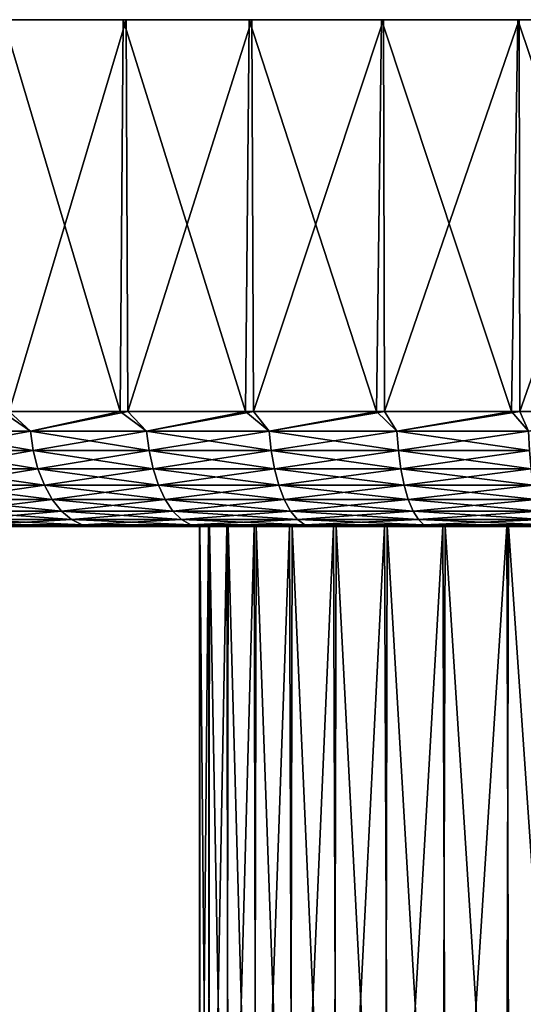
# Model space of a CAD drawing. Header units: metres. Extents: x -106 to 264, y -111 to 81.
# Tile 130 of 256: x 60 to 71, y 59 to 81. Entities that reach past the tile are written whole.
import ezdxf

# ---------------------------------------------------------------- set-up
doc = ezdxf.new("R2010")
doc.units = ezdxf.units.M
doc.layers.add('solid_20422013', color=7, linetype='CONTINUOUS')

msp = doc.modelspace()

# ---------------------------------------------------------------- linework, layer by layer
at = {"layer": 'solid_20422013'}
for points in [[(59.274078, 80.599998, -24.560667), (61.804089, 72.099998, -26.153971), (59.238464, 72.099998, -24.536491)], [(59.274078, 80.599998, -24.560667), (61.864067, 80.599998, -26.185276), (61.804089, 72.099998, -26.153971)], [(59.353111, 80.599998, 24.616077), (61.864067, 80.599998, -26.185276), (59.274078, 80.599998, -24.560667)], [(61.935207, 80.599998, 26.225109), (59.353111, 80.599998, 24.616077), (59.391655, 72.099998, 24.643549)], [(61.935207, 80.599998, 26.225109), (61.864067, 80.599998, -26.185276), (59.353111, 80.599998, 24.616077)], [(61.935207, 80.599998, 26.225109), (59.391655, 72.099998, 24.643549), (61.967304, 72.099998, 26.245014)], [(61.864067, 80.599998, -26.185276), (64.519913, 72.099998, -27.504137), (61.804089, 72.099998, -26.153971)], [(61.864067, 80.599998, -26.185276), (64.600792, 80.599998, -27.539022), (64.519913, 72.099998, -27.504137)], [(61.935207, 80.599998, 26.225109), (64.600792, 80.599998, -27.539022), (61.864067, 80.599998, -26.185276)], [(64.660385, 80.599998, 27.564747), (61.935207, 80.599998, 26.225109), (61.967304, 72.099998, 26.245014)], [(64.660385, 80.599998, 27.564747), (64.600792, 80.599998, -27.539022), (61.935207, 80.599998, 26.225109)], [(64.660385, 80.599998, 27.564747), (61.967304, 72.099998, 26.245014), (64.69149, 72.099998, 27.578236)], [(64.600792, 80.599998, -27.539022), (67.358185, 72.099998, -28.573191), (64.519913, 72.099998, -27.504137)], [(64.600792, 80.599998, -27.539022), (67.471748, 80.599998, -28.607393), (67.358185, 72.099998, -28.573191)], [(64.660385, 80.599998, 27.564747), (67.471748, 80.599998, -28.607393), (64.600792, 80.599998, -27.539022)], [(67.516037, 80.599998, 28.621628), (64.660385, 80.599998, 27.564747), (64.69149, 72.099998, 27.578236)], [(67.516037, 80.599998, 28.621628), (67.471748, 80.599998, -28.607393), (64.660385, 80.599998, 27.564747)], [(67.516037, 80.599998, 28.621628), (64.69149, 72.099998, 27.578236), (67.536362, 72.099998, 28.629587)], [(67.471748, 80.599998, -28.607393), (70.289894, 72.099998, -29.350204), (67.358185, 72.099998, -28.573191)], [(67.471748, 80.599998, -28.607393), (70.429214, 80.599998, -29.37936), (70.289894, 72.099998, -29.350204)], [(67.516037, 80.599998, 28.621628), (70.429214, 80.599998, -29.37936), (67.471748, 80.599998, -28.607393)], [(70.457497, 80.599998, 29.385166), (67.516037, 80.599998, 28.621628), (67.536362, 72.099998, 28.629587)], [(70.457497, 80.599998, 29.385166), (70.429214, 80.599998, -29.37936), (67.516037, 80.599998, 28.621628)], [(70.457497, 80.599998, 29.385166), (67.536362, 72.099998, 28.629587), (70.472855, 72.099998, 29.388323)], [(70.429214, 80.599998, -29.37936), (73.285072, 72.099998, -29.82724), (70.289894, 72.099998, -29.350204)], [(70.429214, 80.599998, -29.37936), (73.433304, 80.599998, -29.84181), (73.285072, 72.099998, -29.82724)], [(70.457497, 80.599998, 29.385166), (73.433304, 80.599998, -29.84181), (70.429214, 80.599998, -29.37936)], [(73.447121, 80.599998, 29.842968), (70.457497, 80.599998, 29.385166), (70.472855, 72.099998, 29.388323)], [(73.447121, 80.599998, 29.842968), (73.433304, 80.599998, -29.84181), (70.457497, 80.599998, 29.385166)], [(73.447121, 80.599998, 29.842968), (70.472855, 72.099998, 29.388323), (73.470947, 72.099998, 29.846689)], [(59.853699, 71.668884, -24.912949), (57.491962, 71.668884, -23.161364), (59.238464, 72.099998, -24.536491)], [(57.491962, 71.668884, 23.161364), (59.853699, 71.668884, 24.912949), (59.391655, 72.099998, 24.643549)], [(59.853699, 71.668884, -24.912949), (59.238464, 72.099998, -24.536491), (61.804089, 72.099998, -26.153971)], [(59.853699, 71.668884, 24.912949), (61.967304, 72.099998, 26.245014), (59.391655, 72.099998, 24.643549)], [(62.375751, 71.668884, -26.424608), (59.853699, 71.668884, -24.912949), (61.804089, 72.099998, -26.153971)], [(59.853699, 71.668884, 24.912949), (62.375751, 71.668884, 26.424608), (61.967304, 72.099998, 26.245014)], [(62.375751, 71.668884, -26.424608), (61.804089, 72.099998, -26.153971), (64.519913, 72.099998, -27.504137)], [(62.375751, 71.668884, 26.424608), (64.69149, 72.099998, 27.578236), (61.967304, 72.099998, 26.245014)], [(65.033829, 71.668884, -27.681786), (62.375751, 71.668884, -26.424608), (64.519913, 72.099998, -27.504137)], [(62.375751, 71.668884, 26.424608), (65.033829, 71.668884, 27.681786), (64.69149, 72.099998, 27.578236)], [(65.033829, 71.668884, -27.681786), (64.519913, 72.099998, -27.504137), (67.358185, 72.099998, -28.573191)], [(65.033829, 71.668884, 27.681786), (67.536362, 72.099998, 28.629587), (64.69149, 72.099998, 27.578236)], [(67.80233, 71.668884, -28.672371), (65.033829, 71.668884, -27.681786), (67.358185, 72.099998, -28.573191)], [(65.033829, 71.668884, 27.681786), (67.80233, 71.668884, 28.672371), (67.536362, 72.099998, 28.629587)], [(67.80233, 71.668884, -28.672371), (67.358185, 72.099998, -28.573191), (70.289894, 72.099998, -29.350204)], [(67.80233, 71.668884, 28.672371), (70.472855, 72.099998, 29.388323), (67.536362, 72.099998, 28.629587)], [(70.654594, 71.668884, -29.386826), (67.80233, 71.668884, -28.672371), (70.289894, 72.099998, -29.350204)], [(67.80233, 71.668884, 28.672371), (70.654594, 71.668884, 29.386826), (70.472855, 72.099998, 29.388323)], [(70.654594, 71.668884, -29.386826), (70.289894, 72.099998, -29.350204), (73.285072, 72.099998, -29.82724)], [(70.654594, 71.668884, 29.386826), (73.470947, 72.099998, 29.846689), (70.472855, 72.099998, 29.388323)], [(59.916161, 71.247414, 24.819473), (59.853699, 71.668884, 24.912949), (57.491962, 71.668884, 23.161364)], [(57.563282, 71.247414, 23.074459), (59.916161, 71.247414, 24.819473), (57.491962, 71.668884, 23.161364)], [(57.563282, 71.247414, -23.074459), (57.491962, 71.668884, -23.161364), (59.853699, 71.668884, -24.912949)], [(59.916161, 71.247414, -24.819473), (57.563282, 71.247414, -23.074459), (59.853699, 71.668884, -24.912949)], [(62.428749, 71.247414, 26.32546), (62.375751, 71.668884, 26.424608), (59.853699, 71.668884, 24.912949)], [(59.916161, 71.247414, 24.819473), (62.428749, 71.247414, 26.32546), (59.853699, 71.668884, 24.912949)], [(59.916161, 71.247414, -24.819473), (59.853699, 71.668884, -24.912949), (62.375751, 71.668884, -26.424608)], [(62.428749, 71.247414, -26.32546), (59.916161, 71.247414, -24.819473), (62.375751, 71.668884, -26.424608)], [(65.076851, 71.247414, 27.577921), (65.033829, 71.668884, 27.681786), (62.375751, 71.668884, 26.424608)], [(62.428749, 71.247414, 26.32546), (65.076851, 71.247414, 27.577921), (62.375751, 71.668884, 26.424608)], [(62.428749, 71.247414, -26.32546), (62.375751, 71.668884, -26.424608), (65.033829, 71.668884, -27.681786)], [(65.076851, 71.247414, -27.577921), (62.428749, 71.247414, -26.32546), (65.033829, 71.668884, -27.681786)], [(67.834969, 71.247414, 28.564789), (67.80233, 71.668884, 28.672371), (65.033829, 71.668884, 27.681786)], [(65.076851, 71.247414, 27.577921), (67.834969, 71.247414, 28.564789), (65.033829, 71.668884, 27.681786)], [(65.076851, 71.247414, -27.577921), (65.033829, 71.668884, -27.681786), (67.80233, 71.668884, -28.672371)], [(67.834969, 71.247414, -28.564789), (65.076851, 71.247414, -27.577921), (67.80233, 71.668884, -28.672371)], [(70.676529, 71.247414, 29.276564), (70.654594, 71.668884, 29.386826), (67.80233, 71.668884, 28.672371)], [(67.834969, 71.247414, 28.564789), (70.676529, 71.247414, 29.276564), (67.80233, 71.668884, 28.672371)], [(67.834969, 71.247414, -28.564789), (67.80233, 71.668884, -28.672371), (70.654594, 71.668884, -29.386826)], [(70.676529, 71.247414, -29.276564), (67.834969, 71.247414, -28.564789), (70.654594, 71.668884, -29.386826)], [(60.018368, 70.851891, 24.666506), (59.916161, 71.247414, 24.819473), (57.563282, 71.247414, 23.074459)], [(57.679993, 70.851891, 22.932247), (60.018368, 70.851891, 24.666506), (57.563282, 71.247414, 23.074459)], [(57.679993, 70.851891, -22.932247), (57.563282, 71.247414, -23.074459), (59.916161, 71.247414, -24.819473)], [(60.018368, 70.851891, -24.666506), (57.679993, 70.851891, -22.932247), (59.916161, 71.247414, -24.819473)], [(62.515472, 70.851891, 26.163212), (62.428749, 71.247414, 26.32546), (59.916161, 71.247414, 24.819473)], [(60.018368, 70.851891, 24.666506), (62.515472, 70.851891, 26.163212), (59.916161, 71.247414, 24.819473)], [(60.018368, 70.851891, -24.666506), (59.916161, 71.247414, -24.819473), (62.428749, 71.247414, -26.32546)], [(62.515472, 70.851891, -26.163212), (60.018368, 70.851891, -24.666506), (62.428749, 71.247414, -26.32546)], [(65.147255, 70.851891, 27.407951), (65.076851, 71.247414, 27.577921), (62.428749, 71.247414, 26.32546)], [(62.515472, 70.851891, 26.163212), (65.147255, 70.851891, 27.407951), (62.428749, 71.247414, 26.32546)], [(62.515472, 70.851891, -26.163212), (62.428749, 71.247414, -26.32546), (65.076851, 71.247414, -27.577921)], [(65.147255, 70.851891, -27.407951), (62.515472, 70.851891, -26.163212), (65.076851, 71.247414, -27.577921)], [(67.888367, 70.851891, 28.388739), (67.834969, 71.247414, 28.564789), (65.076851, 71.247414, 27.577921)], [(65.147255, 70.851891, 27.407951), (67.888367, 70.851891, 28.388739), (65.076851, 71.247414, 27.577921)], [(65.147255, 70.851891, -27.407951), (65.076851, 71.247414, -27.577921), (67.834969, 71.247414, -28.564789)], [(67.888367, 70.851891, -28.388739), (65.147255, 70.851891, -27.407951), (67.834969, 71.247414, -28.564789)], [(70.712418, 70.851891, 29.096127), (70.676529, 71.247414, 29.276564), (67.834969, 71.247414, 28.564789)], [(67.888367, 70.851891, 28.388739), (70.712418, 70.851891, 29.096127), (67.834969, 71.247414, 28.564789)], [(67.888367, 70.851891, -28.388739), (67.834969, 71.247414, -28.564789), (70.676529, 71.247414, -29.276564)], [(70.712418, 70.851891, -29.096127), (67.888367, 70.851891, -28.388739), (70.676529, 71.247414, -29.276564)], [(60.157215, 70.49437, 24.458704), (60.018368, 70.851891, 24.666506), (57.679993, 70.851891, 22.932247)], [(57.838539, 70.49437, 22.739056), (60.157215, 70.49437, 24.458704), (57.679993, 70.851891, 22.932247)], [(57.838539, 70.49437, -22.739056), (57.679993, 70.851891, -22.932247), (60.018368, 70.851891, -24.666506)], [(60.157215, 70.49437, -24.458704), (57.838539, 70.49437, -22.739056), (60.018368, 70.851891, -24.666506)], [(62.633286, 70.49437, 25.942801), (62.515472, 70.851891, 26.163212), (60.018368, 70.851891, 24.666506)], [(60.157215, 70.49437, 24.458704), (62.633286, 70.49437, 25.942801), (60.018368, 70.851891, 24.666506)], [(60.157215, 70.49437, -24.458704), (60.018368, 70.851891, -24.666506), (62.515472, 70.851891, -26.163212)], [(62.633286, 70.49437, -25.942801), (60.157215, 70.49437, -24.458704), (62.515472, 70.851891, -26.163212)], [(65.242897, 70.49437, 27.177055), (65.147255, 70.851891, 27.407951), (62.515472, 70.851891, 26.163212)], [(62.633286, 70.49437, 25.942801), (65.242897, 70.49437, 27.177055), (62.515472, 70.851891, 26.163212)], [(62.633286, 70.49437, -25.942801), (62.515472, 70.851891, -26.163212), (65.147255, 70.851891, -27.407951)], [(65.242897, 70.49437, -27.177055), (62.633286, 70.49437, -25.942801), (65.147255, 70.851891, -27.407951)], [(67.960922, 70.49437, 28.14958), (67.888367, 70.851891, 28.388739), (65.147255, 70.851891, 27.407951)], [(65.242897, 70.49437, 27.177055), (67.960922, 70.49437, 28.14958), (65.147255, 70.851891, 27.407951)], [(65.242897, 70.49437, -27.177055), (65.147255, 70.851891, -27.407951), (67.888367, 70.851891, -28.388739)], [(67.960922, 70.49437, -28.14958), (65.242897, 70.49437, -27.177055), (67.888367, 70.851891, -28.388739)], [(70.761177, 70.49437, 28.851007), (70.712418, 70.851891, 29.096127), (67.888367, 70.851891, 28.388739)], [(67.960922, 70.49437, 28.14958), (70.761177, 70.49437, 28.851007), (67.888367, 70.851891, 28.388739)], [(67.960922, 70.49437, -28.14958), (67.888367, 70.851891, -28.388739), (70.712418, 70.851891, -29.096127)], [(70.761177, 70.49437, -28.851007), (67.960922, 70.49437, -28.14958), (70.712418, 70.851891, -29.096127)], [(60.328476, 70.18573, 24.202394), (60.157215, 70.49437, 24.458704), (57.838539, 70.49437, 22.739056)], [(58.0341, 70.18573, 22.500767), (60.328476, 70.18573, 24.202394), (57.838539, 70.49437, 22.739056)], [(58.0341, 70.18573, -22.500767), (57.838539, 70.49437, -22.739056), (60.157215, 70.49437, -24.458704)], [(60.328476, 70.18573, -24.202394), (58.0341, 70.18573, -22.500767), (60.157215, 70.49437, -24.458704)], [(62.778599, 70.18573, 25.670938), (62.633286, 70.49437, 25.942801), (60.157215, 70.49437, 24.458704)], [(60.328476, 70.18573, 24.202394), (62.778599, 70.18573, 25.670938), (60.157215, 70.49437, 24.458704)], [(60.328476, 70.18573, -24.202394), (60.157215, 70.49437, -24.458704), (62.633286, 70.49437, -25.942801)], [(62.778599, 70.18573, -25.670938), (60.328476, 70.18573, -24.202394), (62.633286, 70.49437, -25.942801)], [(65.360863, 70.18573, 26.89226), (65.242897, 70.49437, 27.177055), (62.633286, 70.49437, 25.942801)], [(62.778599, 70.18573, 25.670938), (65.360863, 70.18573, 26.89226), (62.633286, 70.49437, 25.942801)], [(62.778599, 70.18573, -25.670938), (62.633286, 70.49437, -25.942801), (65.242897, 70.49437, -27.177055)], [(65.360863, 70.18573, -26.89226), (62.778599, 70.18573, -25.670938), (65.242897, 70.49437, -27.177055)], [(68.0504, 70.18573, 27.854591), (67.960922, 70.49437, 28.14958), (65.242897, 70.49437, 27.177055)], [(65.360863, 70.18573, 26.89226), (68.0504, 70.18573, 27.854591), (65.242897, 70.49437, 27.177055)], [(65.360863, 70.18573, -26.89226), (65.242897, 70.49437, -27.177055), (67.960922, 70.49437, -28.14958)], [(68.0504, 70.18573, -27.854591), (65.360863, 70.18573, -26.89226), (67.960922, 70.49437, -28.14958)], [(70.82132, 70.18573, 28.54867), (70.761177, 70.49437, 28.851007), (67.960922, 70.49437, 28.14958)], [(68.0504, 70.18573, 27.854591), (70.82132, 70.18573, 28.54867), (67.960922, 70.49437, 28.14958)], [(68.0504, 70.18573, -27.854591), (67.960922, 70.49437, -28.14958), (70.761177, 70.49437, -28.851007)], [(70.82132, 70.18573, -28.54867), (68.0504, 70.18573, -27.854591), (70.761177, 70.49437, -28.851007)], [(60.526936, 69.935371, 23.90538), (60.328476, 70.18573, 24.202394), (58.0341, 70.18573, 22.500767)], [(58.260715, 69.935371, 22.224634), (60.526936, 69.935371, 23.90538), (58.0341, 70.18573, 22.500767)], [(58.260715, 69.935371, -22.224634), (58.0341, 70.18573, -22.500767), (60.328476, 70.18573, -24.202394)], [(60.526936, 69.935371, -23.90538), (58.260715, 69.935371, -22.224634), (60.328476, 70.18573, -24.202394)], [(62.946987, 69.935371, 25.355904), (62.778599, 70.18573, 25.670938), (60.328476, 70.18573, 24.202394)], [(60.526936, 69.935371, 23.90538), (62.946987, 69.935371, 25.355904), (60.328476, 70.18573, 24.202394)], [(60.526936, 69.935371, -23.90538), (60.328476, 70.18573, -24.202394), (62.778599, 70.18573, -25.670938)], [(62.946987, 69.935371, -25.355904), (60.526936, 69.935371, -23.90538), (62.778599, 70.18573, -25.670938)], [(65.497559, 69.935371, 26.562235), (65.360863, 70.18573, 26.89226), (62.778599, 70.18573, 25.670938)], [(62.946987, 69.935371, 25.355904), (65.497559, 69.935371, 26.562235), (62.778599, 70.18573, 25.670938)], [(62.946987, 69.935371, -25.355904), (62.778599, 70.18573, -25.670938), (65.360863, 70.18573, -26.89226)], [(65.497559, 69.935371, -26.562235), (62.946987, 69.935371, -25.355904), (65.360863, 70.18573, -26.89226)], [(68.154099, 69.935371, 27.512758), (68.0504, 70.18573, 27.854591), (65.360863, 70.18573, 26.89226)], [(65.497559, 69.935371, 26.562235), (68.154099, 69.935371, 27.512758), (65.360863, 70.18573, 26.89226)], [(65.497559, 69.935371, -26.562235), (65.360863, 70.18573, -26.89226), (68.0504, 70.18573, -27.854591)], [(68.154099, 69.935371, -27.512758), (65.497559, 69.935371, -26.562235), (68.0504, 70.18573, -27.854591)], [(70.891006, 69.935371, 28.198318), (70.82132, 70.18573, 28.54867), (68.0504, 70.18573, 27.854591)], [(68.154099, 69.935371, 27.512758), (70.891006, 69.935371, 28.198318), (68.0504, 70.18573, 27.854591)], [(68.154099, 69.935371, -27.512758), (68.0504, 70.18573, -27.854591), (70.82132, 70.18573, -28.54867)], [(70.891006, 69.935371, -28.198318), (68.154099, 69.935371, -27.512758), (70.82132, 70.18573, -28.54867)], [(60.746552, 69.750916, 23.576704), (60.526936, 69.935371, 23.90538), (58.260715, 69.935371, 22.224634)], [(58.511486, 69.750916, 21.919067), (60.746552, 69.750916, 23.576704), (58.260715, 69.935371, 22.224634)], [(58.511486, 69.750916, -21.919067), (58.260715, 69.935371, -22.224634), (60.526936, 69.935371, -23.90538)], [(60.746552, 69.750916, -23.576704), (58.511486, 69.750916, -21.919067), (60.526936, 69.935371, -23.90538)], [(63.133327, 69.750916, 25.007284), (62.946987, 69.935371, 25.355904), (60.526936, 69.935371, 23.90538)], [(60.746552, 69.750916, 23.576704), (63.133327, 69.750916, 25.007284), (60.526936, 69.935371, 23.90538)], [(60.746552, 69.750916, -23.576704), (60.526936, 69.935371, -23.90538), (62.946987, 69.935371, -25.355904)], [(63.133327, 69.750916, -25.007284), (60.746552, 69.750916, -23.576704), (62.946987, 69.935371, -25.355904)], [(65.648834, 69.750916, 26.197029), (65.497559, 69.935371, 26.562235), (62.946987, 69.935371, 25.355904)], [(63.133327, 69.750916, 25.007284), (65.648834, 69.750916, 26.197029), (62.946987, 69.935371, 25.355904)], [(63.133327, 69.750916, -25.007284), (62.946987, 69.935371, -25.355904), (65.497559, 69.935371, -26.562235)], [(65.648834, 69.750916, -26.197029), (63.133327, 69.750916, -25.007284), (65.497559, 69.935371, -26.562235)], [(68.268845, 69.750916, 27.134483), (68.154099, 69.935371, 27.512758), (65.497559, 69.935371, 26.562235)], [(65.648834, 69.750916, 26.197029), (68.268845, 69.750916, 27.134483), (65.497559, 69.935371, 26.562235)], [(65.648834, 69.750916, -26.197029), (65.497559, 69.935371, -26.562235), (68.154099, 69.935371, -27.512758)], [(68.268845, 69.750916, -27.134483), (65.648834, 69.750916, -26.197029), (68.154099, 69.935371, -27.512758)], [(70.968124, 69.750916, 27.810617), (70.891006, 69.935371, 28.198318), (68.154099, 69.935371, 27.512758)], [(68.268845, 69.750916, 27.134483), (70.968124, 69.750916, 27.810617), (68.154099, 69.935371, 27.512758)], [(68.268845, 69.750916, -27.134483), (68.154099, 69.935371, -27.512758), (70.891006, 69.935371, -28.198318)], [(70.968124, 69.750916, -27.810617), (68.268845, 69.750916, -27.134483), (70.891006, 69.935371, -28.198318)], [(60.746552, 69.750916, -23.576704), (58.778782, 69.637978, -21.593367), (58.511486, 69.750916, -21.919067)], [(58.511486, 69.750916, 21.919067), (58.778782, 69.637978, 21.593367), (60.980633, 69.637978, 23.226372)], [(58.511486, 69.750916, 21.919067), (60.980633, 69.637978, 23.226372), (60.746552, 69.750916, 23.576704)], [(60.746552, 69.750916, -23.576704), (60.980633, 69.637978, -23.226372), (58.778782, 69.637978, -21.593367)], [(63.133327, 69.750916, -25.007284), (60.980633, 69.637978, -23.226372), (60.746552, 69.750916, -23.576704)], [(60.746552, 69.750916, 23.576704), (60.980633, 69.637978, 23.226372), (63.331947, 69.637978, 24.635695)], [(60.746552, 69.750916, 23.576704), (63.331947, 69.637978, 24.635695), (63.133327, 69.750916, 25.007284)], [(63.133327, 69.750916, -25.007284), (63.331947, 69.637978, -24.635695), (60.980633, 69.637978, -23.226372)], [(65.648834, 69.750916, -26.197029), (63.331947, 69.637978, -24.635695), (63.133327, 69.750916, -25.007284)], [(63.133327, 69.750916, 25.007284), (63.331947, 69.637978, 24.635695), (65.810074, 69.637978, 25.807762)], [(63.133327, 69.750916, 25.007284), (65.810074, 69.637978, 25.807762), (65.648834, 69.750916, 26.197029)], [(65.648834, 69.750916, -26.197029), (65.810074, 69.637978, -25.807762), (63.331947, 69.637978, -24.635695)], [(68.268845, 69.750916, -27.134483), (65.810074, 69.637978, -25.807762), (65.648834, 69.750916, -26.197029)], [(65.648834, 69.750916, 26.197029), (65.810074, 69.637978, 25.807762), (68.391151, 69.637978, 26.731287)], [(65.648834, 69.750916, 26.197029), (68.391151, 69.637978, 26.731287), (68.268845, 69.750916, 27.134483)], [(68.268845, 69.750916, -27.134483), (68.391151, 69.637978, -26.731287), (65.810074, 69.637978, -25.807762)], [(70.968124, 69.750916, -27.810617), (68.391151, 69.637978, -26.731287), (68.268845, 69.750916, -27.134483)], [(68.268845, 69.750916, 27.134483), (68.391151, 69.637978, 26.731287), (71.050323, 69.637978, 27.397373)], [(68.268845, 69.750916, 27.134483), (71.050323, 69.637978, 27.397373), (70.968124, 69.750916, 27.810617)], [(70.968124, 69.750916, -27.810617), (71.050323, 69.637978, -27.397373), (68.391151, 69.637978, -26.731287)], [(58.778782, 69.637978, -21.593367), (60.980633, 69.637978, -23.226372), (59.096367, 69.599998, -21.292868)], [(58.778782, 69.637978, 21.593367), (59.15004, 69.599998, 21.33666), (60.282219, 69.599998, 22.20882)], [(60.980633, 69.637978, 23.226372), (58.778782, 69.637978, 21.593367), (60.282219, 69.599998, 22.20882)], [(60.980633, 69.637978, -23.226372), (60.22113, 69.599998, -22.164089), (59.096367, 69.599998, -21.292868)], [(59.15004, 69.599998, 21.33666), (59.096367, 69.599998, -21.292868), (60.22113, 69.599998, -22.164089)], [(60.282219, 69.599998, 22.20882), (59.15004, 69.599998, 21.33666), (60.22113, 69.599998, -22.164089)], [(60.980633, 69.637978, -23.226372), (61.394608, 69.599998, -22.97821), (60.22113, 69.599998, -22.164089)], [(60.282219, 69.599998, 22.20882), (60.22113, 69.599998, -22.164089), (61.394608, 69.599998, -22.97821)], [(60.980633, 69.637978, 23.226372), (60.282219, 69.599998, 22.20882), (61.464165, 69.599998, 23.023512)], [(61.464165, 69.599998, 23.023512), (60.282219, 69.599998, 22.20882), (61.394608, 69.599998, -22.97821)], [(60.980633, 69.637978, -23.226372), (63.331947, 69.637978, -24.635695), (61.394608, 69.599998, -22.97821)], [(60.980633, 69.637978, 23.226372), (61.464165, 69.599998, 23.023512), (62.696846, 69.599998, 23.782438)], [(63.331947, 69.637978, 24.635695), (60.980633, 69.637978, 23.226372), (62.696846, 69.599998, 23.782438)], [(63.331947, 69.637978, -24.635695), (62.61779, 69.599998, -23.736639), (61.394608, 69.599998, -22.97821)], [(61.464165, 69.599998, 23.023512), (61.394608, 69.599998, -22.97821), (62.61779, 69.599998, -23.736639)], [(62.696846, 69.599998, 23.782438), (61.464165, 69.599998, 23.023512), (62.61779, 69.599998, -23.736639)], [(63.331947, 69.637978, -24.635695), (63.879597, 69.599998, -24.432035), (62.61779, 69.599998, -23.736639)], [(62.696846, 69.599998, 23.782438), (62.61779, 69.599998, -23.736639), (63.879597, 69.599998, -24.432035)], [(63.331947, 69.637978, 24.635695), (62.696846, 69.599998, 23.782438), (63.968712, 69.599998, 24.477779)], [(63.522694, 69.599998, -0.756469), (62.696846, 69.599998, 23.782438), (63.879597, 69.599998, -24.432035)], [(63.738857, 69.599998, 2.475883), (63.968712, 69.599998, 24.477779), (62.696846, 69.599998, 23.782438)], [(63.529236, 69.599998, 0.85892), (63.738857, 69.599998, 2.475883), (62.696846, 69.599998, 23.782438)], [(63.522694, 69.599998, -0.756469), (63.529236, 69.599998, 0.85892), (62.696846, 69.599998, 23.782438)], [(63.331947, 69.637978, -24.635695), (65.810074, 69.637978, -25.807762), (63.879597, 69.599998, -24.432035)], [(63.331947, 69.637978, 24.635695), (63.968712, 69.599998, 24.477779), (65.268234, 69.599998, 25.101719)], [(65.810074, 69.637978, 25.807762), (63.331947, 69.637978, 24.635695), (65.268234, 69.599998, 25.101719)], [(63.522484, 49.099998, 0.764217), (63.529236, 69.599998, 0.85892), (63.522694, 69.599998, -0.756469)], [(63.522484, 49.099998, 0.764217), (63.71986, 49.099998, 2.380762), (63.529236, 69.599998, 0.85892)], [(63.528763, 49.099998, -0.86432), (63.522484, 49.099998, 0.764217), (63.522694, 69.599998, -0.756469)], [(63.719212, 69.599998, -2.373317), (63.522694, 69.599998, -0.756469), (63.879597, 69.599998, -24.432035)], [(63.528763, 49.099998, -0.86432), (63.522694, 69.599998, -0.756469), (63.719212, 69.599998, -2.373317)], [(63.738609, 49.099998, -2.479293), (63.528763, 49.099998, -0.86432), (63.719212, 69.599998, -2.373317)], [(63.71986, 49.099998, 2.380762), (63.738857, 69.599998, 2.475883), (63.529236, 69.599998, 0.85892)], [(64.11277, 69.599998, -3.941628), (63.719212, 69.599998, -2.373317), (63.879597, 69.599998, -24.432035)], [(63.738609, 49.099998, -2.479293), (63.719212, 69.599998, -2.373317), (64.11277, 69.599998, -3.941628)], [(63.71986, 49.099998, 2.380762), (64.117798, 49.099998, 3.959944), (63.738857, 69.599998, 2.475883)], [(64.14872, 49.099998, -4.055358), (63.738609, 49.099998, -2.479293), (64.11277, 69.599998, -3.941628)], [(63.738857, 69.599998, 2.475883), (64.145157, 69.599998, 4.041787), (63.968712, 69.599998, 24.477779)], [(64.117798, 49.099998, 3.959944), (64.145157, 69.599998, 4.041787), (63.738857, 69.599998, 2.475883)], [(65.810074, 69.637978, -25.807762), (65.168945, 69.599998, -25.057062), (63.879597, 69.599998, -24.432035)], [(64.11277, 69.599998, -3.941628), (63.879597, 69.599998, -24.432035), (65.168945, 69.599998, -25.057062)], [(64.750244, 69.599998, 5.559056), (65.268234, 69.599998, 25.101719), (63.968712, 69.599998, 24.477779)], [(64.145157, 69.599998, 4.041787), (64.750244, 69.599998, 5.559056), (63.968712, 69.599998, 24.477779)], [(64.705101, 69.599998, -5.463717), (64.11277, 69.599998, -3.941628), (65.168945, 69.599998, -25.057062)], [(64.14872, 49.099998, -4.055358), (64.11277, 69.599998, -3.941628), (64.705101, 69.599998, -5.463717)], [(64.117798, 49.099998, 3.959944), (64.71006, 49.099998, 5.476981), (64.145157, 69.599998, 4.041787)], [(64.71006, 49.099998, 5.476981), (64.750244, 69.599998, 5.559056), (64.145157, 69.599998, 4.041787)], [(64.75267, 49.099998, -5.567781), (64.14872, 49.099998, -4.055358), (64.705101, 69.599998, -5.463717)], [(65.476494, 69.599998, -6.889924), (64.705101, 69.599998, -5.463717), (65.168945, 69.599998, -25.057062)], [(64.75267, 49.099998, -5.567781), (64.705101, 69.599998, -5.463717), (65.476494, 69.599998, -6.889924)], [(64.71006, 49.099998, 5.476981), (65.487343, 49.099998, 6.908066), (64.750244, 69.599998, 5.559056)], [(64.750244, 69.599998, 5.559056), (65.530045, 69.599998, 6.975467), (65.268234, 69.599998, 25.101719)], [(65.487343, 49.099998, 6.908066), (65.530045, 69.599998, 6.975467), (64.750244, 69.599998, 5.559056)], [(65.54097, 49.099998, -6.992826), (64.75267, 49.099998, -5.567781), (65.476494, 69.599998, -6.889924)], [(65.810074, 69.637978, -25.807762), (66.489418, 69.599998, -25.612436), (65.168945, 69.599998, -25.057062)], [(65.476494, 69.599998, -6.889924), (65.168945, 69.599998, -25.057062), (66.489418, 69.599998, -25.612436)], [(65.810074, 69.637978, 25.807762), (65.268234, 69.599998, 25.101719), (66.599419, 69.599998, 25.654959)], [(66.485367, 69.599998, 8.288304), (66.599419, 69.599998, 25.654959), (65.268234, 69.599998, 25.101719)], [(65.530045, 69.599998, 6.975467), (66.485367, 69.599998, 8.288304), (65.268234, 69.599998, 25.101719)], [(66.428337, 69.599998, -8.21874), (65.476494, 69.599998, -6.889924), (66.489418, 69.599998, -25.612436)], [(65.54097, 49.099998, -6.992826), (65.476494, 69.599998, -6.889924), (66.428337, 69.599998, -8.21874)], [(65.487343, 49.099998, 6.908066), (66.437454, 49.099998, 8.230742), (65.530045, 69.599998, 6.975467)], [(66.437454, 49.099998, 8.230742), (66.485367, 69.599998, 8.288304), (65.530045, 69.599998, 6.975467)], [(66.501251, 49.099998, -8.308131), (65.54097, 49.099998, -6.992826), (66.428337, 69.599998, -8.21874)], [(65.810074, 69.637978, -25.807762), (68.391151, 69.637978, -26.731287), (66.489418, 69.599998, -25.612436)], [(65.810074, 69.637978, 25.807762), (66.599419, 69.599998, 25.654959), (67.966057, 69.599998, 26.140738)], [(68.391151, 69.637978, 26.731287), (65.810074, 69.637978, 25.807762), (67.966057, 69.599998, 26.140738)], [(67.535927, 69.599998, -9.414157), (66.428337, 69.599998, -8.21874), (66.489418, 69.599998, -25.612436)], [(66.501251, 49.099998, -8.308131), (66.428337, 69.599998, -8.21874), (67.535927, 69.599998, -9.414157)], [(66.437454, 49.099998, 8.230742), (67.545471, 49.099998, 9.424248), (66.485367, 69.599998, 8.288304)], [(66.485367, 69.599998, 8.288304), (67.591278, 69.599998, 9.466809), (66.599419, 69.599998, 25.654959)], [(67.545471, 49.099998, 9.424248), (67.591278, 69.599998, 9.466809), (66.485367, 69.599998, 8.288304)], [(68.391151, 69.637978, -26.731287), (67.844749, 69.599998, -26.101181), (66.489418, 69.599998, -25.612436)], [(67.535927, 69.599998, -9.414157), (66.489418, 69.599998, -25.612436), (67.844749, 69.599998, -26.101181)], [(67.618454, 49.099998, -9.493054), (66.501251, 49.099998, -8.308131), (67.535927, 69.599998, -9.414157)], [(67.591278, 69.599998, 9.466809), (67.966057, 69.599998, 26.140738), (66.599419, 69.599998, 25.654959)], [(68.80191, 69.599998, -10.473439), (67.535927, 69.599998, -9.414157), (67.844749, 69.599998, -26.101181)], [(67.618454, 49.099998, -9.493054), (67.535927, 69.599998, -9.414157), (68.80191, 69.599998, -10.473439)], [(67.545471, 49.099998, 9.424248), (68.794022, 49.099998, 10.469857), (67.591278, 69.599998, 9.466809)], [(67.591278, 69.599998, 9.466809), (68.849533, 69.599998, 10.508718), (67.966057, 69.599998, 26.140738)], [(68.794022, 49.099998, 10.469857), (68.849533, 69.599998, 10.508718), (67.591278, 69.599998, 9.466809)], [(68.875031, 49.099998, -10.528999), (67.618454, 49.099998, -9.493054), (68.80191, 69.599998, -10.473439)], [(68.391151, 69.637978, -26.731287), (69.224068, 69.599998, -26.519413), (67.844749, 69.599998, -26.101181)], [(68.80191, 69.599998, -10.473439), (67.844749, 69.599998, -26.101181), (69.224068, 69.599998, -26.519413)], [(68.391151, 69.637978, 26.731287), (67.966057, 69.599998, 26.140738), (69.356277, 69.599998, 26.55505)], [(68.849533, 69.599998, 10.508718), (69.356277, 69.599998, 26.55505), (67.966057, 69.599998, 26.140738)], [(68.391151, 69.637978, -26.731287), (71.050323, 69.637978, -27.397373), (69.224068, 69.599998, -26.519413)], [(68.391151, 69.637978, 26.731287), (69.356277, 69.599998, 26.55505), (70.758186, 69.599998, 26.893888)], [(71.050323, 69.637978, 27.397373), (68.391151, 69.637978, 26.731287), (70.758186, 69.599998, 26.893888)], [(68.794022, 49.099998, 10.469857), (70.163506, 49.099998, 11.351159), (68.849533, 69.599998, 10.508718)], [(70.185066, 69.599998, -11.362849), (68.80191, 69.599998, -10.473439), (69.224068, 69.599998, -26.519413)], [(68.875031, 49.099998, -10.528999), (68.80191, 69.599998, -10.473439), (70.185066, 69.599998, -11.362849)], [(68.849533, 69.599998, 10.508718), (70.222084, 69.599998, 11.383363), (69.356277, 69.599998, 26.55505)], [(70.163506, 49.099998, 11.351159), (70.222084, 69.599998, 11.383363), (68.849533, 69.599998, 10.508718)], [(70.251266, 49.099998, -11.39971), (68.875031, 49.099998, -10.528999), (70.185066, 69.599998, -11.362849)], [(71.050323, 69.637978, -27.397373), (70.616508, 69.599998, -26.863253), (69.224068, 69.599998, -26.519413)], [(70.185066, 69.599998, -11.362849), (69.224068, 69.599998, -26.519413), (70.616508, 69.599998, -26.863253)], [(70.222084, 69.599998, 11.383363), (70.758186, 69.599998, 26.893888), (69.356277, 69.599998, 26.55505)], [(70.163506, 49.099998, 11.351159), (71.632423, 49.099998, 12.054324), (70.222084, 69.599998, 11.383363)], [(71.68119, 69.599998, -12.071612), (70.185066, 69.599998, -11.362849), (70.616508, 69.599998, -26.863253)], [(70.251266, 49.099998, -11.39971), (70.185066, 69.599998, -11.362849), (71.68119, 69.599998, -12.071612)], [(70.222084, 69.599998, 11.383363), (71.704552, 69.599998, 12.081467), (70.758186, 69.599998, 26.893888)], [(71.632423, 49.099998, 12.054324), (71.704552, 69.599998, 12.081467), (70.222084, 69.599998, 11.383363)], [(71.725571, 49.099998, -12.09152), (70.251266, 49.099998, -11.39971), (71.68119, 69.599998, -12.071612)]]:
    msp.add_3dface(points, dxfattribs=at)

doc.saveas('drawing.dxf')
